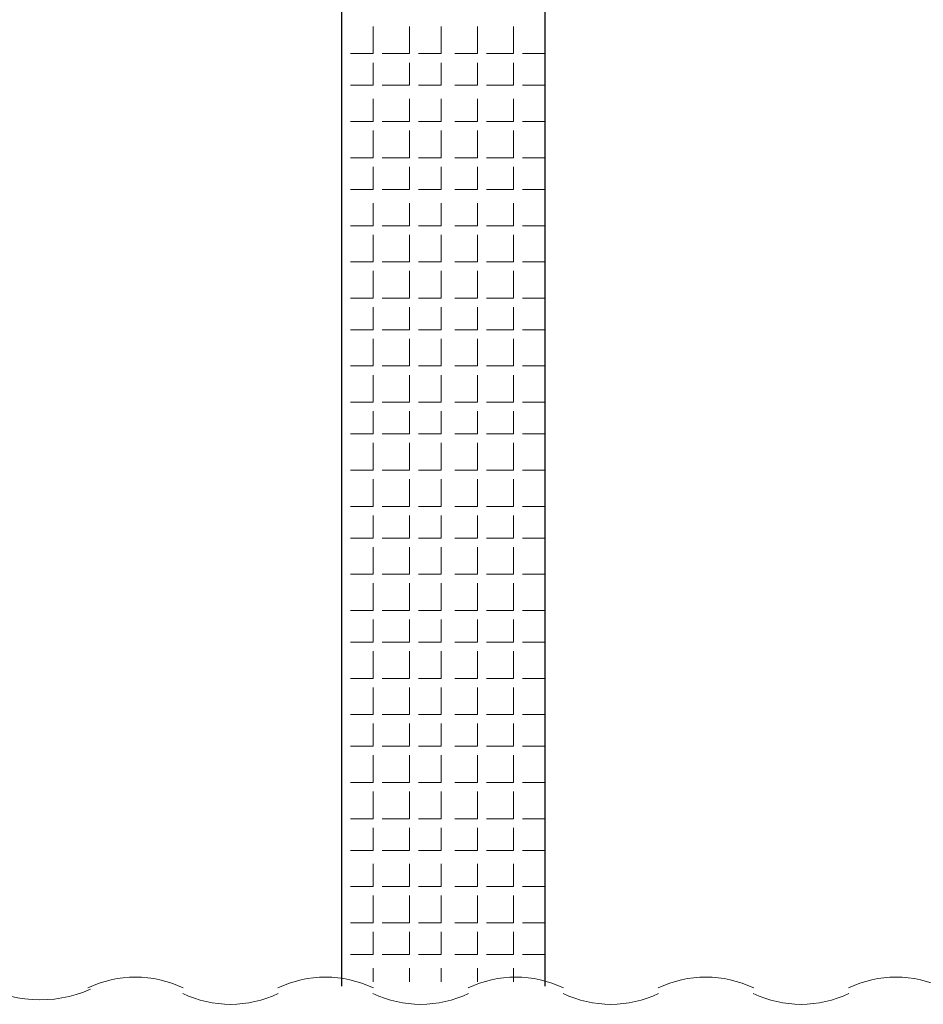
# Model space of a CAD drawing. Header units: metres. Extents: x 5.7 to 89.8, y 4 to 63.5.
# Tile 210 of 256: x 30.9 to 32.8, y 49.8 to 51.9. Entities that reach past the tile are written whole.
import ezdxf

# ---------------------------------------------------------------- set-up
doc = ezdxf.new("R2010")
doc.units = ezdxf.units.M
doc.header["$MEASUREMENT"] = 0
for name, color, linetype in [('PDF17_dim', 7, 'Continuous'), ('PDF17_hatch-plan', 7, 'Continuous'), ('PDF17_wall', 7, 'Continuous')]:
    doc.layers.add(name, color=color, linetype=linetype)

msp = doc.modelspace()

# ---------------------------------------------------------------- linework, layer by layer
at = {"layer": 'PDF17_dim', "lineweight": 20}
for centre, radius, start, end in [((30.9145, 50.0838), 0.2649, 238.7988, 293.7085), ((31.1168, 49.6312), 0.236, 64.5172, 115.4882), ((31.5213, 49.6312), 0.236, 64.5172, 115.4882), ((31.9258, 49.6312), 0.236, 64.5172, 115.4882), ((32.3303, 49.6312), 0.236, 64.5172, 115.4882), ((32.7348, 49.6312), 0.236, 64.5172, 115.4882), ((31.3191, 50.0453), 0.236, 244.5118, 295.4882), ((31.7236, 50.0453), 0.236, 244.5118, 295.4882), ((32.1281, 50.0453), 0.236, 244.5118, 295.4882), ((32.5326, 50.0453), 0.236, 244.5118, 295.4882)]:
    msp.add_arc(centre, radius, start, end, dxfattribs=at)
at = {"layer": 'PDF17_hatch-plan', "lineweight": 18}
for points in [[(31.5743, 51.8319), (31.6224, 51.8319), (31.6224, 51.8897)], [(31.6417, 51.8319), (31.6995, 51.8319), (31.6995, 51.8897)], [(31.7188, 51.8319), (31.7669, 51.8319), (31.7669, 51.8897)], [(31.7958, 51.8319), (31.844, 51.8319), (31.844, 51.8897)], [(31.8632, 51.8319), (31.921, 51.8319), (31.921, 51.8897)], [(31.9884, 51.8319), (31.9403, 51.8319)], [(31.5743, 51.7645), (31.6224, 51.7645), (31.6224, 51.8126)], [(31.6417, 51.7645), (31.6995, 51.7645), (31.6995, 51.8126)], [(31.7188, 51.7645), (31.7669, 51.7645), (31.7669, 51.8126)], [(31.7958, 51.7645), (31.844, 51.7645), (31.844, 51.8126)], [(31.8632, 51.7645), (31.921, 51.7645), (31.921, 51.8126)], [(31.9884, 51.7645), (31.9403, 51.7645)], [(31.5743, 51.6874), (31.6224, 51.6874), (31.6224, 51.7356)], [(31.6417, 51.6874), (31.6995, 51.6874), (31.6995, 51.7356)], [(31.7188, 51.6874), (31.7669, 51.6874), (31.7669, 51.7356)], [(31.7958, 51.6874), (31.844, 51.6874), (31.844, 51.7356)], [(31.8632, 51.6874), (31.921, 51.6874), (31.921, 51.7356)], [(31.9884, 51.6874), (31.9403, 51.6874)], [(31.5743, 51.6104), (31.6224, 51.6104), (31.6224, 51.6682)], [(31.6417, 51.6104), (31.6995, 51.6104), (31.6995, 51.6682)], [(31.7188, 51.6104), (31.7669, 51.6104), (31.7669, 51.6682)], [(31.7958, 51.6104), (31.844, 51.6104), (31.844, 51.6682)], [(31.8632, 51.6104), (31.921, 51.6104), (31.921, 51.6682)], [(31.9884, 51.6104), (31.9403, 51.6104)], [(31.5743, 51.543), (31.6224, 51.543), (31.6224, 51.5911)], [(31.6417, 51.543), (31.6995, 51.543), (31.6995, 51.5911)], [(31.7188, 51.543), (31.7669, 51.543), (31.7669, 51.5911)], [(31.7958, 51.543), (31.844, 51.543), (31.844, 51.5911)], [(31.8632, 51.543), (31.921, 51.543), (31.921, 51.5911)], [(31.9884, 51.543), (31.9403, 51.543)], [(31.5743, 51.4659), (31.6224, 51.4659), (31.6224, 51.5141)], [(31.6417, 51.4659), (31.6995, 51.4659), (31.6995, 51.5141)], [(31.7188, 51.4659), (31.7669, 51.4659), (31.7669, 51.5141)], [(31.7958, 51.4659), (31.844, 51.4659), (31.844, 51.5141)], [(31.8632, 51.4659), (31.921, 51.4659), (31.921, 51.5141)], [(31.9884, 51.4659), (31.9403, 51.4659)], [(31.5743, 51.3889), (31.6224, 51.3889), (31.6224, 51.4467)], [(31.6417, 51.3889), (31.6995, 51.3889), (31.6995, 51.4467)], [(31.7188, 51.3889), (31.7669, 51.3889), (31.7669, 51.4467)], [(31.7958, 51.3889), (31.844, 51.3889), (31.844, 51.4467)], [(31.8632, 51.3889), (31.921, 51.3889), (31.921, 51.4467)], [(31.9884, 51.3889), (31.9403, 51.3889)], [(31.5743, 51.3118), (31.6224, 51.3118), (31.6224, 51.3696)], [(31.6417, 51.3118), (31.6995, 51.3118), (31.6995, 51.3696)], [(31.7188, 51.3118), (31.7669, 51.3118), (31.7669, 51.3696)], [(31.7958, 51.3118), (31.844, 51.3118), (31.844, 51.3696)], [(31.8632, 51.3118), (31.921, 51.3118), (31.921, 51.3696)], [(31.9884, 51.3118), (31.9403, 51.3118)], [(31.5743, 51.2444), (31.6224, 51.2444), (31.6224, 51.2926)], [(31.6417, 51.2444), (31.6995, 51.2444), (31.6995, 51.2926)], [(31.7188, 51.2444), (31.7669, 51.2444), (31.7669, 51.2926)], [(31.7958, 51.2444), (31.844, 51.2444), (31.844, 51.2926)], [(31.8632, 51.2444), (31.921, 51.2444), (31.921, 51.2926)], [(31.9884, 51.2444), (31.9403, 51.2444)], [(31.5743, 51.1674), (31.6224, 51.1674), (31.6224, 51.2251)], [(31.6417, 51.1674), (31.6995, 51.1674), (31.6995, 51.2251)], [(31.7188, 51.1674), (31.7669, 51.1674), (31.7669, 51.2251)], [(31.7958, 51.1674), (31.844, 51.1674), (31.844, 51.2251)], [(31.8632, 51.1674), (31.921, 51.1674), (31.921, 51.2251)], [(31.9884, 51.1674), (31.9403, 51.1674)], [(31.5743, 51.0903), (31.6224, 51.0903), (31.6224, 51.1481)], [(31.6417, 51.0903), (31.6995, 51.0903), (31.6995, 51.1481)], [(31.7188, 51.0903), (31.7669, 51.0903), (31.7669, 51.1481)], [(31.7958, 51.0903), (31.844, 51.0903), (31.844, 51.1481)], [(31.8632, 51.0903), (31.921, 51.0903), (31.921, 51.1481)], [(31.5743, 51.0229), (31.6224, 51.0229), (31.6224, 51.071)], [(31.6417, 51.0229), (31.6995, 51.0229), (31.6995, 51.071)], [(31.7188, 51.0229), (31.7669, 51.0229), (31.7669, 51.071)], [(31.7958, 51.0229), (31.844, 51.0229), (31.844, 51.071)], [(31.8632, 51.0229), (31.921, 51.0229), (31.921, 51.071)], [(31.9884, 51.0903), (31.9403, 51.0903)], [(31.9884, 51.0229), (31.9403, 51.0229)], [(31.5743, 50.9458), (31.6224, 50.9458), (31.6224, 51.0036)], [(31.6417, 50.9458), (31.6995, 50.9458), (31.6995, 51.0036)], [(31.7188, 50.9458), (31.7669, 50.9458), (31.7669, 51.0036)], [(31.7958, 50.9458), (31.844, 50.9458), (31.844, 51.0036)], [(31.8632, 50.9458), (31.921, 50.9458), (31.921, 51.0036)], [(31.9884, 50.9458), (31.9403, 50.9458)], [(31.5743, 50.8688), (31.6224, 50.8688), (31.6224, 50.9266)], [(31.6417, 50.8688), (31.6995, 50.8688), (31.6995, 50.9266)], [(31.7188, 50.8688), (31.7669, 50.8688), (31.7669, 50.9266)], [(31.7958, 50.8688), (31.844, 50.8688), (31.844, 50.9266)], [(31.8632, 50.8688), (31.921, 50.8688), (31.921, 50.9266)], [(31.9884, 50.8688), (31.9403, 50.8688)], [(31.5743, 50.8014), (31.6224, 50.8014), (31.6224, 50.8495)], [(31.6417, 50.8014), (31.6995, 50.8014), (31.6995, 50.8495)], [(31.7188, 50.8014), (31.7669, 50.8014), (31.7669, 50.8495)], [(31.7958, 50.8014), (31.844, 50.8014), (31.844, 50.8495)], [(31.8632, 50.8014), (31.921, 50.8014), (31.921, 50.8495)], [(31.9884, 50.8014), (31.9403, 50.8014)], [(31.5743, 50.7243), (31.6224, 50.7243), (31.6224, 50.7821)], [(31.6417, 50.7243), (31.6995, 50.7243), (31.6995, 50.7821)], [(31.7188, 50.7243), (31.7669, 50.7243), (31.7669, 50.7821)], [(31.7958, 50.7243), (31.844, 50.7243), (31.844, 50.7821)], [(31.8632, 50.7243), (31.921, 50.7243), (31.921, 50.7821)], [(31.9884, 50.7243), (31.9403, 50.7243)], [(31.5743, 50.6473), (31.6224, 50.6473), (31.6224, 50.7051)], [(31.6417, 50.6473), (31.6995, 50.6473), (31.6995, 50.7051)], [(31.7188, 50.6473), (31.7669, 50.6473), (31.7669, 50.7051)], [(31.7958, 50.6473), (31.844, 50.6473), (31.844, 50.7051)], [(31.8632, 50.6473), (31.921, 50.6473), (31.921, 50.7051)], [(31.9884, 50.6473), (31.9403, 50.6473)], [(31.5743, 50.5799), (31.6224, 50.5799), (31.6224, 50.628)], [(31.6417, 50.5799), (31.6995, 50.5799), (31.6995, 50.628)], [(31.7188, 50.5799), (31.7669, 50.5799), (31.7669, 50.628)], [(31.7958, 50.5799), (31.844, 50.5799), (31.844, 50.628)], [(31.8632, 50.5799), (31.921, 50.5799), (31.921, 50.628)], [(31.9884, 50.5799), (31.9403, 50.5799)], [(31.5743, 50.5028), (31.6224, 50.5028), (31.6224, 50.5606)], [(31.6417, 50.5028), (31.6995, 50.5028), (31.6995, 50.5606)], [(31.7188, 50.5028), (31.7669, 50.5028), (31.7669, 50.5606)], [(31.7958, 50.5028), (31.844, 50.5028), (31.844, 50.5606)], [(31.8632, 50.5028), (31.921, 50.5028), (31.921, 50.5606)], [(31.9884, 50.5028), (31.9403, 50.5028)], [(31.5743, 50.4258), (31.6224, 50.4258), (31.6224, 50.4835)], [(31.6417, 50.4258), (31.6995, 50.4258), (31.6995, 50.4835)], [(31.7188, 50.4258), (31.7669, 50.4258), (31.7669, 50.4835)], [(31.7958, 50.4258), (31.844, 50.4258), (31.844, 50.4835)], [(31.8632, 50.4258), (31.921, 50.4258), (31.921, 50.4835)], [(31.9884, 50.4258), (31.9403, 50.4258)], [(31.5743, 50.3583), (31.6224, 50.3583), (31.6224, 50.4065)], [(31.6417, 50.3583), (31.6995, 50.3583), (31.6995, 50.4065)], [(31.7188, 50.3583), (31.7669, 50.3583), (31.7669, 50.4065)], [(31.7958, 50.3583), (31.844, 50.3583), (31.844, 50.4065)], [(31.8632, 50.3583), (31.921, 50.3583), (31.921, 50.4065)], [(31.5743, 50.2813), (31.6224, 50.2813), (31.6224, 50.3391)], [(31.6417, 50.2813), (31.6995, 50.2813), (31.6995, 50.3391)], [(31.7188, 50.2813), (31.7669, 50.2813), (31.7669, 50.3391)], [(31.7958, 50.2813), (31.844, 50.2813), (31.844, 50.3391)], [(31.8632, 50.2813), (31.921, 50.2813), (31.921, 50.3391)], [(31.9884, 50.3583), (31.9403, 50.3583)], [(31.9884, 50.2813), (31.9403, 50.2813)], [(31.5743, 50.2042), (31.6224, 50.2042), (31.6224, 50.262)], [(31.6417, 50.2042), (31.6995, 50.2042), (31.6995, 50.262)], [(31.7188, 50.2042), (31.7669, 50.2042), (31.7669, 50.262)], [(31.7958, 50.2042), (31.844, 50.2042), (31.844, 50.262)], [(31.8632, 50.2042), (31.921, 50.2042), (31.921, 50.262)], [(31.9884, 50.2042), (31.9403, 50.2042)], [(31.5743, 50.1368), (31.6224, 50.1368), (31.6224, 50.185)], [(31.6417, 50.1368), (31.6995, 50.1368), (31.6995, 50.185)], [(31.7188, 50.1368), (31.7669, 50.1368), (31.7669, 50.185)], [(31.7958, 50.1368), (31.844, 50.1368), (31.844, 50.185)], [(31.8632, 50.1368), (31.921, 50.1368), (31.921, 50.185)], [(31.9884, 50.1368), (31.9403, 50.1368)], [(31.5743, 50.0598), (31.6224, 50.0598), (31.6224, 50.1079)], [(31.6417, 50.0598), (31.6995, 50.0598), (31.6995, 50.1079)], [(31.7188, 50.0598), (31.7669, 50.0598), (31.7669, 50.1079)], [(31.7958, 50.0598), (31.844, 50.0598), (31.844, 50.1079)], [(31.8632, 50.0598), (31.921, 50.0598), (31.921, 50.1079)], [(31.9884, 50.0598), (31.9403, 50.0598)], [(31.5743, 49.9827), (31.6224, 49.9827), (31.6224, 50.0405)], [(31.6417, 49.9827), (31.6995, 49.9827), (31.6995, 50.0405)], [(31.7188, 49.9827), (31.7669, 49.9827), (31.7669, 50.0405)], [(31.7958, 49.9827), (31.844, 49.9827), (31.844, 50.0405)], [(31.8632, 49.9827), (31.921, 49.9827), (31.921, 50.0405)], [(31.9884, 49.9827), (31.9403, 49.9827)], [(31.5743, 49.9153), (31.6224, 49.9153), (31.6224, 49.9635)], [(31.6417, 49.9153), (31.6995, 49.9153), (31.6995, 49.9635)], [(31.7188, 49.9153), (31.7669, 49.9153), (31.7669, 49.9635)], [(31.7958, 49.9153), (31.844, 49.9153), (31.844, 49.9635)], [(31.8632, 49.9153), (31.921, 49.9153), (31.921, 49.9635)], [(31.9884, 49.9153), (31.9403, 49.9153)], [(31.6224, 49.8575), (31.6224, 49.8864)], [(31.6995, 49.8575), (31.6995, 49.8864)], [(31.7669, 49.8575), (31.7669, 49.8864)], [(31.844, 49.8575), (31.844, 49.8864)], [(31.921, 49.8575), (31.921, 49.8864)]]:
    msp.add_lwpolyline(points, dxfattribs=at)
at = {"layer": 'PDF17_wall', "lineweight": 25}
for points in [[(31.555, 53.9508), (31.555, 49.8479)], [(31.9884, 49.8479), (31.9884, 53.9411)]]:
    msp.add_lwpolyline(points, dxfattribs=at)

doc.saveas('drawing.dxf')
